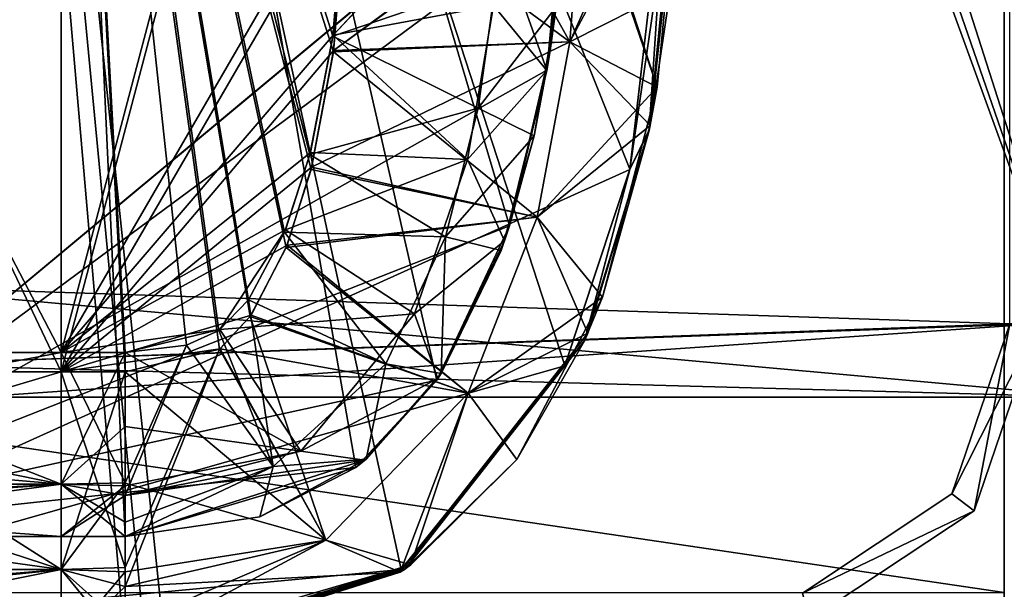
# Model space of a CAD drawing. Header units: millimetres. Extents: x -269 to 269, y -42 to 416.
# Tile 237 of 256: x 209 to 227, y 1 to 11. Entities that reach past the tile are written whole.
import ezdxf

# ---------------------------------------------------------------- set-up
doc = ezdxf.new("R2010")
doc.units = ezdxf.units.MM
doc.header["$LTSCALE"] = 65.185185
for name, color, linetype in [('10', 7, 'CONTINUOUS'), ('13', 7, 'CONTINUOUS'), ('16', 7, 'CONTINUOUS'), ('2263', 7, 'CONTINUOUS'), ('2286', 7, 'CONTINUOUS'), ('2288', 7, 'CONTINUOUS'), ('2303', 7, 'CONTINUOUS'), ('2304', 7, 'CONTINUOUS'), ('2305', 7, 'CONTINUOUS'), ('2306', 7, 'CONTINUOUS'), ('2307', 7, 'CONTINUOUS'), ('2337', 7, 'CONTINUOUS'), ('2365', 7, 'CONTINUOUS'), ('2412', 7, 'CONTINUOUS'), ('2413', 7, 'CONTINUOUS'), ('2414', 7, 'CONTINUOUS'), ('2415', 7, 'CONTINUOUS'), ('2416', 7, 'CONTINUOUS'), ('2417', 7, 'CONTINUOUS'), ('2423', 7, 'CONTINUOUS'), ('2549', 7, 'CONTINUOUS'), ('2558', 7, 'CONTINUOUS'), ('2559', 7, 'CONTINUOUS'), ('2560', 7, 'CONTINUOUS'), ('2600', 7, 'CONTINUOUS'), ('2601', 7, 'CONTINUOUS'), ('2607', 7, 'CONTINUOUS'), ('2608', 7, 'CONTINUOUS'), ('2609', 7, 'CONTINUOUS'), ('2610', 7, 'CONTINUOUS'), ('2611', 7, 'CONTINUOUS'), ('2612', 7, 'CONTINUOUS'), ('2636', 7, 'CONTINUOUS'), ('2732', 7, 'CONTINUOUS'), ('2734', 7, 'CONTINUOUS'), ('2735', 7, 'CONTINUOUS'), ('2736', 7, 'CONTINUOUS'), ('2737', 7, 'CONTINUOUS'), ('2738', 7, 'CONTINUOUS'), ('2753', 7, 'CONTINUOUS'), ('761', 7, 'CONTINUOUS'), ('784', 7, 'CONTINUOUS'), ('788', 7, 'CONTINUOUS'), ('792', 7, 'CONTINUOUS'), ('795', 7, 'CONTINUOUS'), ('796', 7, 'CONTINUOUS'), ('798', 7, 'CONTINUOUS')]:
    doc.layers.add(name, color=color, linetype=linetype)

msp = doc.modelspace()

# ---------------------------------------------------------------- linework, layer by layer
at = {"layer": '10', "color": 250, "linetype": 'Continuous', "true_color": 0x404040}
for points in [[(227, -16, -447), (227, 69, -432.591), (227, 68.71, -431.887), (227, -16, -447)], [(227, 69, -432.591), (227, -16, -447), (227, 69, -446), (227, 69, -432.591)], [(227, 69, -446), (227, -16, -447), (227, 68.707, -446.707), (227, 69, -446)], [(227, 68.009, -431.591), (227, -16, -447), (227, 68.71, -431.887), (227, 68.009, -431.591)], [(227, 68.707, -446.707), (227, -16, -447), (227, 68, -447), (227, 68.707, -446.707)], [(227, -16, -447), (227, 68.009, -431.591), (227, 0.991, -431.006), (227, -16, -447)]]:
    msp.add_3dface(points, dxfattribs=at)
at = {"layer": '13', "color": 250, "linetype": 'Continuous', "true_color": 0x404040}
for points in [[(227, -16, -447), (-227, -16, -447), (227, 68, -447), (227, -16, -447)], [(-227, -16, -447), (-227, 68, -447), (227, 68, -447), (-227, -16, -447)]]:
    msp.add_3dface(points, dxfattribs=at)
at = {"layer": '16', "color": 250, "linetype": 'Continuous', "true_color": 0x404040}
for points in [[(-227, 68.009, -431.591), (-227, 0.991, -431.006), (227, 0.991, -431.006), (-227, 68.009, -431.591)], [(227, 68.009, -431.591), (-227, 68.009, -431.591), (227, 0.991, -431.006), (227, 68.009, -431.591)]]:
    msp.add_3dface(points, dxfattribs=at)
at = {"layer": '2263', "linetype": 'Continuous'}
for points in [[(215.628, 26.042, -52.5), (210.052, 26.042, -52.5), (210.052, 4.958, -56.218), (215.628, 26.042, -52.5)], [(215.201, 13.819, -54.656), (215.628, 26.042, -52.5), (210.052, 4.958, -56.218), (215.201, 13.819, -54.656)], [(214.95, 10.725, -55.201), (215.201, 13.819, -54.656), (210.052, 4.958, -56.218), (214.95, 10.725, -55.201)], [(214.554, 8.629, -55.571), (214.95, 10.725, -55.201), (210.052, 4.958, -56.218), (214.554, 8.629, -55.571)], [(214.112, 7.229, -55.817), (214.554, 8.629, -55.571), (210.052, 4.958, -56.218), (214.112, 7.229, -55.817)], [(213.468, 5.974, -56.039), (214.112, 7.229, -55.817), (210.052, 4.958, -56.218), (213.468, 5.974, -56.039)], [(212.909, 5.371, -56.145), (213.468, 5.974, -56.039), (210.052, 4.958, -56.218), (212.909, 5.371, -56.145)], [(211.204, 4.958, -56.218), (212.909, 5.371, -56.145), (210.052, 4.958, -56.218), (211.204, 4.958, -56.218)]]:
    msp.add_3dface(points, dxfattribs=at)
at = {"layer": '2286', "linetype": 'Continuous'}
for points in [[(210.052, 4.958, -56.218), (210.052, 26.042, -52.5), (200.026, 26.042, -49.814), (210.052, 4.958, -56.218)], [(210.052, 4.958, -56.218), (200.026, 26.042, -49.814), (204.461, 4.958, -55.551), (210.052, 4.958, -56.218)]]:
    msp.add_3dface(points, dxfattribs=at)
at = {"layer": '2288', "linetype": 'Continuous'}
for points in [[(210.052, 4.958, -56.218), (204.461, 4.958, -55.551), (198.268, 1.444, -55.371), (210.052, 4.958, -56.218)], [(210.052, 4.958, -56.218), (198.268, 1.444, -55.371), (210.052, 1.404, -58.27), (210.052, 4.958, -56.218)], [(198.268, 1.444, -55.371), (197.443, 0.379, -56.976), (210.052, 1.404, -58.27), (198.268, 1.444, -55.371)], [(197.443, 0.379, -56.976), (196.483, 0, -58.843), (210.052, 1.404, -58.27), (197.443, 0.379, -56.976)], [(210.052, 1.404, -58.27), (196.483, 0, -58.843), (203.072, 0, -61.294), (210.052, 1.404, -58.27)], [(210.052, 0, -62.127), (210.052, 1.404, -58.27), (203.072, 0, -61.294), (210.052, 0, -62.127)]]:
    msp.add_3dface(points, dxfattribs=at)
at = {"layer": '2303', "linetype": 'Continuous'}
for points in [[(198.848, 2.958, -292.756), (199.184, 4.958, -293.412), (210.052, 1.404, -288.73), (198.848, 2.958, -292.756)], [(210.052, 1.404, -288.73), (199.184, 4.958, -293.412), (204.461, 4.958, -291.449), (210.052, 1.404, -288.73)], [(210.052, 4.958, -290.782), (210.052, 1.404, -288.73), (204.461, 4.958, -291.449), (210.052, 4.958, -290.782)], [(198.223, 1.362, -291.542), (198.848, 2.958, -292.756), (210.052, 1.404, -288.73), (198.223, 1.362, -291.542)], [(210.052, 0, -284.873), (198.223, 1.362, -291.542), (210.052, 1.404, -288.73), (210.052, 0, -284.873)], [(210.052, 0, -284.873), (203.072, 0, -285.706), (198.223, 1.362, -291.542), (210.052, 0, -284.873)]]:
    msp.add_3dface(points, dxfattribs=at)
at = {"layer": '2304', "linetype": 'Continuous'}
for points in [[(210.052, 1.404, -288.73), (210.052, 4.958, -290.782), (211.204, 1.444, -288.778), (210.052, 1.404, -288.73)], [(211.204, 1.444, -288.778), (210.052, 4.958, -290.782), (211.204, 4.958, -290.782), (211.204, 1.444, -288.778)], [(211.204, 1.1, -288.336), (210.052, 1.404, -288.73), (211.204, 1.444, -288.778), (211.204, 1.1, -288.336)], [(211.204, 0, -284.873), (210.052, 0, -284.873), (210.052, 1.404, -288.73), (211.204, 0, -284.873)], [(211.204, 0, -284.873), (210.052, 1.404, -288.73), (211.204, 0.379, -286.972), (211.204, 0, -284.873)], [(211.204, 0.379, -286.972), (210.052, 1.404, -288.73), (211.204, 1.1, -288.336), (211.204, 0.379, -286.972)]]:
    msp.add_3dface(points, dxfattribs=at)
at = {"layer": '2305', "linetype": 'Continuous'}
for points in [[(219.492, 13.987, -290.538), (221.198, 14.651, -286.436), (220.76, 10.069, -285.766), (219.492, 13.987, -290.538)], [(217.553, 13.822, -291.857), (219.43, 13.979, -290.599), (219.195, 10.881, -290.055), (217.553, 13.822, -291.857)], [(219.43, 13.979, -290.599), (220.76, 10.069, -285.766), (219.195, 10.881, -290.055), (219.43, 13.979, -290.599)], [(219.43, 13.979, -290.599), (219.492, 13.987, -290.538), (220.76, 10.069, -285.766), (219.43, 13.979, -290.599)], [(215.201, 13.819, -292.344), (219.195, 10.881, -290.055), (214.947, 10.699, -291.794), (215.201, 13.819, -292.344)], [(215.201, 13.819, -292.344), (217.553, 13.822, -291.857), (219.195, 10.881, -290.055), (215.201, 13.819, -292.344)], [(219.195, 10.881, -290.055), (218.609, 7.735, -289.5), (214.947, 10.699, -291.794), (219.195, 10.881, -290.055)], [(219.195, 10.881, -290.055), (220.76, 10.069, -285.766), (218.609, 7.735, -289.5), (219.195, 10.881, -290.055)], [(214.947, 10.699, -291.794), (218.609, 7.735, -289.5), (214.544, 8.591, -291.423), (214.947, 10.699, -291.794)], [(220.76, 10.069, -285.766), (219.781, 6.297, -285.297), (218.609, 7.735, -289.5), (220.76, 10.069, -285.766)], [(214.544, 8.591, -291.423), (218.609, 7.735, -289.5), (214.095, 7.186, -291.175), (214.544, 8.591, -291.423)], [(218.609, 7.735, -289.5), (217.366, 4.571, -288.942), (214.095, 7.186, -291.175), (218.609, 7.735, -289.5)], [(218.609, 7.735, -289.5), (219.781, 6.297, -285.297), (217.366, 4.571, -288.942), (218.609, 7.735, -289.5)], [(214.095, 7.186, -291.175), (217.366, 4.571, -288.942), (213.448, 5.946, -290.956), (214.095, 7.186, -291.175)], [(219.781, 6.297, -285.297), (218.243, 3.379, -285.038), (217.366, 4.571, -288.942), (219.781, 6.297, -285.297)], [(213.448, 5.946, -290.956), (214.811, 1.933, -288.477), (212.898, 5.363, -290.854), (213.448, 5.946, -290.956)], [(217.366, 4.571, -288.942), (214.811, 1.933, -288.477), (213.448, 5.946, -290.956), (217.366, 4.571, -288.942)], [(211.204, 1.1, -288.336), (211.204, 1.444, -288.778), (212.898, 5.363, -290.854), (211.204, 1.1, -288.336)], [(214.811, 1.933, -288.477), (211.204, 1.1, -288.336), (212.898, 5.363, -290.854), (214.811, 1.933, -288.477)], [(211.204, 1.444, -288.778), (211.204, 4.958, -290.782), (212.898, 5.363, -290.854), (211.204, 1.444, -288.778)], [(217.366, 4.571, -288.942), (216.338, 1.489, -284.942), (214.811, 1.933, -288.477), (217.366, 4.571, -288.942)], [(218.243, 3.379, -285.038), (216.338, 1.489, -284.942), (217.366, 4.571, -288.942), (218.243, 3.379, -285.038)], [(211.204, 0, -284.873), (211.204, 0.379, -286.972), (214.811, 1.933, -288.477), (211.204, 0, -284.873)], [(216.338, 1.489, -284.942), (211.204, 0, -284.873), (214.811, 1.933, -288.477), (216.338, 1.489, -284.942)], [(211.204, 0.379, -286.972), (211.204, 1.1, -288.336), (214.811, 1.933, -288.477), (211.204, 0.379, -286.972)]]:
    msp.add_3dface(points, dxfattribs=at)
at = {"layer": '2306', "linetype": 'Continuous'}
for points in [[(221.198, 14.651, -286.436), (221.198, 14.651, -213.929), (220.617, 9.289, -213.929), (221.198, 14.651, -286.436)], [(220.76, 10.069, -285.766), (221.198, 14.651, -286.436), (220.617, 9.289, -213.929), (220.76, 10.069, -285.766)], [(219.781, 6.297, -285.297), (220.76, 10.069, -285.766), (220.617, 9.289, -213.929), (219.781, 6.297, -285.297)], [(219.459, 5.509, -213.929), (219.781, 6.297, -285.297), (220.617, 9.289, -213.929), (219.459, 5.509, -213.929)], [(218.243, 3.379, -285.038), (219.781, 6.297, -285.297), (219.459, 5.509, -213.929), (218.243, 3.379, -285.038)], [(216.236, 1.418, -213.929), (218.243, 3.379, -285.038), (219.459, 5.509, -213.929), (216.236, 1.418, -213.929)], [(216.338, 1.489, -284.942), (218.243, 3.379, -285.038), (216.236, 1.418, -213.929), (216.338, 1.489, -284.942)], [(211.204, 0, -214.123), (211.204, 0, -284.873), (216.338, 1.489, -284.942), (211.204, 0, -214.123)], [(211.204, 0, -214.123), (216.338, 1.489, -284.942), (211.572, 0.005, -214.024), (211.204, 0, -214.123)], [(211.572, 0.005, -214.024), (216.338, 1.489, -284.942), (211.925, 0.022, -213.929), (211.572, 0.005, -214.024)], [(211.925, 0.022, -213.929), (216.338, 1.489, -284.942), (216.236, 1.418, -213.929), (211.925, 0.022, -213.929)]]:
    msp.add_3dface(points, dxfattribs=at)
at = {"layer": '2307', "linetype": 'Continuous'}
for points in [[(207.585, 39.079, -212.941), (201.248, 0, -216.79), (220.969, 14.575, -210.704), (207.585, 39.079, -212.941)], [(220.969, 14.575, -210.704), (201.248, 0, -216.79), (220.27, 8.591, -211.221), (220.969, 14.575, -210.704)], [(220.27, 8.591, -211.221), (201.248, 0, -216.79), (219.103, 5.065, -211.727), (220.27, 8.591, -211.221)], [(219.103, 5.065, -211.727), (201.248, 0, -216.79), (216.163, 1.407, -212.717), (219.103, 5.065, -211.727)], [(201.248, 0, -216.79), (211.925, 0.022, -213.929), (216.163, 1.407, -212.717), (201.248, 0, -216.79)]]:
    msp.add_3dface(points, dxfattribs=at)
at = {"layer": '2337', "linetype": 'Continuous'}
for points in [[(204.461, 4.958, -291.449), (199.184, 4.958, -293.412), (210.052, 26.042, -294.5), (204.461, 4.958, -291.449)], [(210.052, 26.042, -294.5), (199.184, 4.958, -293.412), (200.026, 26.042, -297.186), (210.052, 26.042, -294.5)], [(210.052, 4.958, -290.782), (204.461, 4.958, -291.449), (210.052, 26.042, -294.5), (210.052, 4.958, -290.782)]]:
    msp.add_3dface(points, dxfattribs=at)
at = {"layer": '2365', "linetype": 'Continuous'}
for points in [[(215.201, 13.819, -292.344), (214.947, 10.699, -291.794), (210.052, 26.042, -294.5), (215.201, 13.819, -292.344)], [(211.204, 4.958, -290.782), (210.052, 4.958, -290.782), (210.052, 26.042, -294.5), (211.204, 4.958, -290.782)], [(212.898, 5.363, -290.854), (211.204, 4.958, -290.782), (210.052, 26.042, -294.5), (212.898, 5.363, -290.854)], [(214.947, 10.699, -291.794), (214.544, 8.591, -291.423), (210.052, 26.042, -294.5), (214.947, 10.699, -291.794)], [(214.544, 8.591, -291.423), (214.095, 7.186, -291.175), (210.052, 26.042, -294.5), (214.544, 8.591, -291.423)], [(214.095, 7.186, -291.175), (213.448, 5.946, -290.956), (210.052, 26.042, -294.5), (214.095, 7.186, -291.175)], [(213.448, 5.946, -290.956), (212.898, 5.363, -290.854), (210.052, 26.042, -294.5), (213.448, 5.946, -290.956)]]:
    msp.add_3dface(points, dxfattribs=at)
at = {"layer": '2412', "linetype": 'Continuous'}
for points in [[(198.997, 0, -130.961), (207.579, 80, -142.58), (214.167, 80, -138.074), (198.997, 0, -130.961)], [(198.997, 0, -130.961), (214.167, 80, -138.074), (207.733, 39.995, -134.149), (198.997, 0, -130.961)]]:
    msp.add_3dface(points, dxfattribs=at)
at = {"layer": '2413', "linetype": 'Continuous'}
for points in [[(211.204, 0, -132.877), (201.248, 0, -130.21), (207.733, 39.995, -134.149), (211.204, 0, -132.877)], [(211.204, 0, -132.877), (207.733, 39.995, -134.149), (211.572, 0.005, -132.976), (211.204, 0, -132.877)], [(211.572, 0.005, -132.976), (207.733, 39.995, -134.149), (211.925, 0.022, -133.071), (211.572, 0.005, -132.976)], [(211.925, 0.022, -133.071), (207.733, 39.995, -134.149), (216.162, 1.406, -134.283), (211.925, 0.022, -133.071)], [(216.162, 1.406, -134.283), (207.733, 39.995, -134.149), (219.104, 5.066, -135.273), (216.162, 1.406, -134.283)], [(219.104, 5.066, -135.273), (207.733, 39.995, -134.149), (220.271, 8.592, -135.779), (219.104, 5.066, -135.273)], [(220.271, 8.592, -135.779), (207.733, 39.995, -134.149), (220.969, 14.575, -136.296), (220.271, 8.592, -135.779)]]:
    msp.add_3dface(points, dxfattribs=at)
at = {"layer": '2414', "linetype": 'Continuous'}
for points in [[(221.198, 14.651, -133.071), (220.635, 9.381, -61.326), (220.619, 9.298, -133.071), (221.198, 14.651, -133.071)], [(220.635, 9.381, -61.326), (221.198, 14.651, -133.071), (220.998, 11.796, -60.99), (220.635, 9.381, -61.326)], [(220.635, 9.381, -61.326), (219.52, 5.647, -61.771), (220.619, 9.298, -133.071), (220.635, 9.381, -61.326)], [(220.619, 9.298, -133.071), (219.52, 5.647, -61.771), (219.466, 5.522, -133.071), (220.619, 9.298, -133.071)], [(219.52, 5.647, -61.771), (216.143, 1.356, -62.063), (219.466, 5.522, -133.071), (219.52, 5.647, -61.771)], [(219.466, 5.522, -133.071), (216.143, 1.356, -62.063), (216.239, 1.42, -133.071), (219.466, 5.522, -133.071)], [(216.143, 1.356, -62.063), (211.925, 0.022, -133.071), (216.239, 1.42, -133.071), (216.143, 1.356, -62.063)], [(211.204, 0, -62.127), (211.925, 0.022, -133.071), (216.143, 1.356, -62.063), (211.204, 0, -62.127)]]:
    msp.add_3dface(points, dxfattribs=at)
at = {"layer": '2415', "linetype": 'Continuous'}
for points in [[(221.198, 14.651, -60.564), (220.703, 14.26, -58.247), (219.195, 10.881, -56.945), (221.198, 14.651, -60.564)], [(220.998, 11.796, -60.99), (221.198, 14.651, -60.564), (219.195, 10.881, -56.945), (220.998, 11.796, -60.99)], [(220.703, 14.26, -58.247), (219.427, 13.978, -56.397), (219.195, 10.881, -56.945), (220.703, 14.26, -58.247)], [(214.95, 10.725, -55.201), (219.427, 13.978, -56.397), (219.364, 13.97, -56.336), (214.95, 10.725, -55.201)], [(219.427, 13.978, -56.397), (214.95, 10.725, -55.201), (219.195, 10.881, -56.945), (219.427, 13.978, -56.397)], [(215.201, 13.819, -54.656), (214.95, 10.725, -55.201), (219.364, 13.97, -56.336), (215.201, 13.819, -54.656)], [(220.635, 9.381, -61.326), (220.998, 11.796, -60.99), (219.195, 10.881, -56.945), (220.635, 9.381, -61.326)], [(214.95, 10.725, -55.201), (214.554, 8.629, -55.571), (219.195, 10.881, -56.945), (214.95, 10.725, -55.201)], [(214.554, 8.629, -55.571), (218.609, 7.735, -57.5), (219.195, 10.881, -56.945), (214.554, 8.629, -55.571)], [(218.609, 7.735, -57.5), (220.635, 9.381, -61.326), (219.195, 10.881, -56.945), (218.609, 7.735, -57.5)], [(219.52, 5.647, -61.771), (220.635, 9.381, -61.326), (218.609, 7.735, -57.5), (219.52, 5.647, -61.771)], [(214.554, 8.629, -55.571), (214.112, 7.229, -55.817), (218.609, 7.735, -57.5), (214.554, 8.629, -55.571)], [(214.112, 7.229, -55.817), (217.366, 4.571, -58.058), (218.609, 7.735, -57.5), (214.112, 7.229, -55.817)], [(217.366, 4.571, -58.058), (219.52, 5.647, -61.771), (218.609, 7.735, -57.5), (217.366, 4.571, -58.058)], [(214.112, 7.229, -55.817), (213.468, 5.974, -56.039), (217.366, 4.571, -58.058), (214.112, 7.229, -55.817)], [(213.468, 5.974, -56.039), (212.909, 5.371, -56.145), (217.366, 4.571, -58.058), (213.468, 5.974, -56.039)], [(216.143, 1.356, -62.063), (219.52, 5.647, -61.771), (217.366, 4.571, -58.058), (216.143, 1.356, -62.063)], [(212.909, 5.371, -56.145), (211.204, 4.958, -56.218), (214.811, 1.933, -58.523), (212.909, 5.371, -56.145)], [(212.909, 5.371, -56.145), (214.811, 1.933, -58.523), (217.366, 4.571, -58.058), (212.909, 5.371, -56.145)], [(214.811, 1.933, -58.523), (211.204, 4.958, -56.218), (211.204, 2.958, -56.955), (214.811, 1.933, -58.523)], [(214.811, 1.933, -58.523), (216.143, 1.356, -62.063), (217.366, 4.571, -58.058), (214.811, 1.933, -58.523)], [(211.204, 1.362, -58.32), (214.811, 1.933, -58.523), (211.204, 2.958, -56.955), (211.204, 1.362, -58.32)], [(211.204, 1.101, -58.663), (216.143, 1.356, -62.063), (214.811, 1.933, -58.523), (211.204, 1.101, -58.663)], [(211.204, 1.101, -58.663), (214.811, 1.933, -58.523), (211.204, 1.362, -58.32), (211.204, 1.101, -58.663)], [(211.204, 0, -62.127), (216.143, 1.356, -62.063), (211.204, 1.101, -58.663), (211.204, 0, -62.127)]]:
    msp.add_3dface(points, dxfattribs=at)
at = {"layer": '2416', "linetype": 'Continuous'}
for points in [[(211.204, 4.958, -56.218), (210.052, 4.958, -56.218), (210.052, 1.404, -58.27), (211.204, 4.958, -56.218)], [(211.204, 4.958, -56.218), (210.052, 1.404, -58.27), (211.204, 2.958, -56.955), (211.204, 4.958, -56.218)], [(210.052, 1.404, -58.27), (211.204, 1.362, -58.32), (211.204, 2.958, -56.955), (210.052, 1.404, -58.27)], [(210.052, 1.404, -58.27), (210.052, 0, -62.127), (211.204, 1.362, -58.32), (210.052, 1.404, -58.27)], [(210.052, 0, -62.127), (211.204, 1.101, -58.663), (211.204, 1.362, -58.32), (210.052, 0, -62.127)], [(210.052, 0, -62.127), (211.204, 0, -62.127), (211.204, 1.101, -58.663), (210.052, 0, -62.127)]]:
    msp.add_3dface(points, dxfattribs=at)
at = {"layer": '2417', "linetype": 'Continuous'}
for points in [[(220.271, 8.592, -135.779), (220.969, 14.575, -136.296), (220.619, 9.298, -133.071), (220.271, 8.592, -135.779)], [(221.198, 14.651, -133.071), (220.619, 9.298, -133.071), (221.146, 14.594, -134.582), (221.198, 14.651, -133.071)], [(220.619, 9.298, -133.071), (220.969, 14.575, -136.296), (221.146, 14.594, -134.582), (220.619, 9.298, -133.071)], [(220.271, 8.592, -135.779), (220.619, 9.298, -133.071), (219.466, 5.522, -133.071), (220.271, 8.592, -135.779)], [(219.104, 5.066, -135.273), (220.271, 8.592, -135.779), (219.466, 5.522, -133.071), (219.104, 5.066, -135.273)], [(219.104, 5.066, -135.273), (219.466, 5.522, -133.071), (216.239, 1.42, -133.071), (219.104, 5.066, -135.273)], [(216.162, 1.406, -134.283), (219.104, 5.066, -135.273), (216.239, 1.42, -133.071), (216.162, 1.406, -134.283)], [(211.925, 0.022, -133.071), (216.162, 1.406, -134.283), (216.239, 1.42, -133.071), (211.925, 0.022, -133.071)]]:
    msp.add_3dface(points, dxfattribs=at)
at = {"layer": '2423', "linetype": 'Continuous'}
for points in [[(220.27, 8.591, -211.221), (220.617, 9.289, -213.929), (221.146, 14.594, -212.418), (220.27, 8.591, -211.221)], [(220.969, 14.575, -210.704), (220.27, 8.591, -211.221), (221.146, 14.594, -212.418), (220.969, 14.575, -210.704)], [(220.617, 9.289, -213.929), (221.198, 14.651, -213.929), (221.146, 14.594, -212.418), (220.617, 9.289, -213.929)], [(219.459, 5.509, -213.929), (220.617, 9.289, -213.929), (220.27, 8.591, -211.221), (219.459, 5.509, -213.929)], [(219.459, 5.509, -213.929), (220.27, 8.591, -211.221), (219.103, 5.065, -211.727), (219.459, 5.509, -213.929)], [(216.236, 1.418, -213.929), (219.459, 5.509, -213.929), (219.103, 5.065, -211.727), (216.236, 1.418, -213.929)], [(216.236, 1.418, -213.929), (219.103, 5.065, -211.727), (216.163, 1.407, -212.717), (216.236, 1.418, -213.929)], [(211.925, 0.022, -213.929), (216.236, 1.418, -213.929), (216.163, 1.407, -212.717), (211.925, 0.022, -213.929)]]:
    msp.add_3dface(points, dxfattribs=at)
at = {"layer": '2549', "linetype": 'Continuous'}
for points in [[(199.056, 26.389, -51.493), (210.052, 26.389, -54.439), (198.278, 5.305, -55.302), (199.056, 26.389, -51.493)], [(198.278, 5.305, -55.302), (210.052, 26.389, -54.439), (203.995, 5.305, -57.433), (198.278, 5.305, -55.302)], [(203.995, 5.305, -57.433), (210.052, 26.389, -54.439), (210.052, 5.305, -58.157), (203.995, 5.305, -57.433)]]:
    msp.add_3dface(points, dxfattribs=at)
at = {"layer": '2558', "linetype": 'Continuous'}
for points in [[(198.053, 3.971, -55.739), (198.278, 5.305, -55.302), (210.052, 2.936, -59.525), (198.053, 3.971, -55.739)], [(198.278, 5.305, -55.302), (203.995, 5.305, -57.433), (210.052, 2.936, -59.525), (198.278, 5.305, -55.302)], [(203.995, 5.305, -57.433), (210.052, 5.305, -58.157), (210.052, 2.936, -59.525), (203.995, 5.305, -57.433)], [(197.636, 2.908, -56.548), (198.053, 3.971, -55.739), (210.052, 2.936, -59.525), (197.636, 2.908, -56.548)], [(210.052, 2, -62.096), (197.636, 2.908, -56.548), (210.052, 2.936, -59.525), (210.052, 2, -62.096)], [(197.636, 2.908, -56.548), (210.052, 2, -62.096), (203.066, 2, -61.261), (197.636, 2.908, -56.548)]]:
    msp.add_3dface(points, dxfattribs=at)
at = {"layer": '2559', "linetype": 'Continuous'}
for points in [[(195.604, 2, -121.432), (196.894, 2, -114.945), (211.204, 2, -130.914), (195.604, 2, -121.432)], [(203.925, 2, -128.963), (195.604, 2, -121.432), (211.204, 2, -130.914), (203.925, 2, -128.963)], [(196.894, 2, -62.555), (196.789, 2, -60.668), (210.052, 2, -62.096), (196.894, 2, -62.555)], [(210.052, 2, -62.096), (196.789, 2, -60.668), (203.066, 2, -61.261), (210.052, 2, -62.096)], [(196.894, 2, -62.555), (210.052, 2, -62.096), (211.204, 2, -130.914), (196.894, 2, -62.555)], [(196.894, 2, -114.945), (196.894, 2, -62.555), (211.204, 2, -130.914), (196.894, 2, -114.945)], [(211.204, 2, -130.914), (210.052, 2, -62.096), (211.204, 2, -62.096), (211.204, 2, -130.914)]]:
    msp.add_3dface(points, dxfattribs=at)
at = {"layer": '2560', "linetype": 'Continuous'}
for points in [[(196.894, 2, -232.055), (195.605, 2, -225.571), (211.204, 2, -284.904), (196.894, 2, -232.055)], [(211.204, 2, -284.904), (195.605, 2, -225.571), (201.916, 2, -218.316), (211.204, 2, -284.904)], [(196.894, 2, -284.445), (196.894, 2, -232.055), (211.204, 2, -284.904), (196.894, 2, -284.445)], [(203.066, 2, -285.739), (196.894, 2, -284.445), (210.052, 2, -284.904), (203.066, 2, -285.739)], [(210.052, 2, -284.904), (196.894, 2, -284.445), (211.204, 2, -284.904), (210.052, 2, -284.904)], [(203.925, 2, -218.037), (211.204, 2, -284.904), (201.916, 2, -218.316), (203.925, 2, -218.037)], [(211.204, 2, -216.086), (211.204, 2, -284.904), (203.925, 2, -218.037), (211.204, 2, -216.086)]]:
    msp.add_3dface(points, dxfattribs=at)
at = {"layer": '2600', "linetype": 'Continuous'}
for points in [[(210.052, 26.389, -292.561), (199.056, 26.389, -295.507), (210.052, 5.305, -288.843), (210.052, 26.389, -292.561)], [(210.052, 5.305, -288.843), (199.056, 26.389, -295.507), (203.995, 5.305, -289.567), (210.052, 5.305, -288.843)]]:
    msp.add_3dface(points, dxfattribs=at)
at = {"layer": '2601', "linetype": 'Continuous'}
for points in [[(215.628, 26.389, -292.561), (210.052, 26.389, -292.561), (210.052, 5.305, -288.843), (215.628, 26.389, -292.561)], [(215.628, 26.389, -292.561), (210.052, 5.305, -288.843), (215.201, 14.166, -290.406), (215.628, 26.389, -292.561)], [(215.201, 14.166, -290.406), (210.052, 5.305, -288.843), (214.94, 11.004, -289.848), (215.201, 14.166, -290.406)], [(214.94, 11.004, -289.848), (210.052, 5.305, -288.843), (214.533, 8.894, -289.476), (214.94, 11.004, -289.848)], [(214.533, 8.894, -289.476), (210.052, 5.305, -288.843), (214.083, 7.503, -289.231), (214.533, 8.894, -289.476)], [(214.083, 7.503, -289.231), (210.052, 5.305, -288.843), (212.905, 5.713, -288.915), (214.083, 7.503, -289.231)], [(212.905, 5.713, -288.915), (210.052, 5.305, -288.843), (211.204, 5.305, -288.843), (212.905, 5.713, -288.915)]]:
    msp.add_3dface(points, dxfattribs=at)
at = {"layer": '2607', "linetype": 'Continuous'}
for points in [[(214.024, 82, -210.259), (201.916, 2, -218.316), (199.916, 2, -218.097), (214.024, 82, -210.259)], [(214.024, 82, -210.259), (199.916, 2, -218.097), (205.749, 49.827, -212.451), (214.024, 82, -210.259)], [(214.024, 82, -210.259), (217.274, 82, -210.056), (201.916, 2, -218.316), (214.024, 82, -210.259)], [(201.916, 2, -218.316), (217.274, 82, -210.056), (209.636, 36.096, -214.63), (201.916, 2, -218.316)], [(203.925, 2, -218.037), (201.916, 2, -218.316), (209.636, 36.096, -214.63), (203.925, 2, -218.037)]]:
    msp.add_3dface(points, dxfattribs=at)
at = {"layer": '2608', "linetype": 'Continuous'}
for points in [[(211.204, 2, -216.086), (203.925, 2, -218.037), (209.636, 36.096, -214.63), (211.204, 2, -216.086)], [(211.204, 2, -216.086), (209.636, 36.096, -214.63), (215.347, 3.24, -214.908), (211.204, 2, -216.086)], [(215.347, 3.24, -214.908), (209.636, 36.096, -214.63), (216.802, 4.807, -214.432), (215.347, 3.24, -214.908)], [(216.802, 4.807, -214.432), (209.636, 36.096, -214.63), (218.11, 7.575, -213.929), (216.802, 4.807, -214.432)], [(218.11, 7.575, -213.929), (209.636, 36.096, -214.63), (218.779, 10.373, -213.596), (218.11, 7.575, -213.929)], [(218.779, 10.373, -213.596), (209.636, 36.096, -214.63), (219.187, 14.684, -213.249), (218.779, 10.373, -213.596)]]:
    msp.add_3dface(points, dxfattribs=at)
at = {"layer": '2609', "linetype": 'Continuous'}
for points in [[(219.199, 14.721, -213.929), (219.027, 12.175, -286.066), (218.839, 10.721, -213.93), (219.199, 14.721, -213.929)], [(219.027, 12.175, -286.066), (218.782, 10.366, -285.792), (218.839, 10.721, -213.93), (219.027, 12.175, -286.066)], [(218.782, 10.366, -285.792), (218.11, 7.575, -213.929), (218.839, 10.721, -213.93), (218.782, 10.366, -285.792)], [(218.02, 7.307, -285.367), (218.11, 7.575, -213.929), (218.782, 10.366, -285.792), (218.02, 7.307, -285.367)], [(216.802, 4.807, -214.432), (218.11, 7.575, -213.929), (216.822, 4.836, -285.093), (216.802, 4.807, -214.432)], [(216.822, 4.836, -285.093), (218.11, 7.575, -213.929), (218.02, 7.307, -285.367), (216.822, 4.836, -285.093)], [(215.347, 3.24, -214.908), (216.802, 4.807, -214.432), (215.506, 3.366, -284.985), (215.347, 3.24, -214.908)], [(215.506, 3.366, -284.985), (216.802, 4.807, -214.432), (216.822, 4.836, -285.093), (215.506, 3.366, -284.985)], [(211.204, 2, -284.904), (215.347, 3.24, -214.908), (215.506, 3.366, -284.985), (211.204, 2, -284.904)], [(211.204, 2, -284.904), (211.204, 2, -216.086), (215.347, 3.24, -214.908), (211.204, 2, -284.904)]]:
    msp.add_3dface(points, dxfattribs=at)
at = {"layer": '2610', "linetype": 'Continuous'}
for points in [[(214.94, 11.004, -289.848), (218.018, 14.272, -289.245), (217.976, 14.266, -289.285), (214.94, 11.004, -289.848)], [(218.018, 14.272, -289.245), (214.94, 11.004, -289.848), (217.822, 11.531, -288.76), (218.018, 14.272, -289.245)], [(215.201, 14.166, -290.406), (214.94, 11.004, -289.848), (217.976, 14.266, -289.285), (215.201, 14.166, -290.406)], [(218.782, 10.366, -285.792), (219.027, 12.175, -286.066), (217.822, 11.531, -288.76), (218.782, 10.366, -285.792)], [(214.94, 11.004, -289.848), (217.354, 8.767, -288.273), (217.822, 11.531, -288.76), (214.94, 11.004, -289.848)], [(217.354, 8.767, -288.273), (218.782, 10.366, -285.792), (217.822, 11.531, -288.76), (217.354, 8.767, -288.273)], [(214.94, 11.004, -289.848), (214.533, 8.894, -289.476), (217.354, 8.767, -288.273), (214.94, 11.004, -289.848)], [(218.02, 7.307, -285.367), (218.782, 10.366, -285.792), (217.354, 8.767, -288.273), (218.02, 7.307, -285.367)], [(214.533, 8.894, -289.476), (214.083, 7.503, -289.231), (217.354, 8.767, -288.273), (214.533, 8.894, -289.476)], [(214.083, 7.503, -289.231), (216.401, 5.999, -287.785), (217.354, 8.767, -288.273), (214.083, 7.503, -289.231)], [(216.401, 5.999, -287.785), (218.02, 7.307, -285.367), (217.354, 8.767, -288.273), (216.401, 5.999, -287.785)], [(214.083, 7.503, -289.231), (212.905, 5.713, -288.915), (216.401, 5.999, -287.785), (214.083, 7.503, -289.231)], [(216.822, 4.836, -285.093), (218.02, 7.307, -285.367), (216.401, 5.999, -287.785), (216.822, 4.836, -285.093)], [(212.905, 5.713, -288.915), (214.361, 3.531, -287.35), (216.401, 5.999, -287.785), (212.905, 5.713, -288.915)], [(214.361, 3.531, -287.35), (216.822, 4.836, -285.093), (216.401, 5.999, -287.785), (214.361, 3.531, -287.35)], [(212.905, 5.713, -288.915), (211.204, 5.305, -288.843), (214.361, 3.531, -287.35), (212.905, 5.713, -288.915)], [(214.361, 3.531, -287.35), (211.204, 5.305, -288.843), (211.204, 3.971, -288.351), (214.361, 3.531, -287.35)], [(215.506, 3.366, -284.985), (216.822, 4.836, -285.093), (214.361, 3.531, -287.35), (215.506, 3.366, -284.985)], [(211.204, 2.908, -287.442), (214.361, 3.531, -287.35), (211.204, 3.971, -288.351), (211.204, 2.908, -287.442)], [(211.204, 2.734, -287.213), (215.506, 3.366, -284.985), (214.361, 3.531, -287.35), (211.204, 2.734, -287.213)], [(211.204, 2.734, -287.213), (214.361, 3.531, -287.35), (211.204, 2.908, -287.442), (211.204, 2.734, -287.213)], [(211.204, 2, -284.904), (215.506, 3.366, -284.985), (211.204, 2.734, -287.213), (211.204, 2, -284.904)]]:
    msp.add_3dface(points, dxfattribs=at)
at = {"layer": '2611', "linetype": 'Continuous'}
for points in [[(211.204, 5.305, -288.843), (210.052, 5.305, -288.843), (210.052, 2.936, -287.475), (211.204, 5.305, -288.843)], [(211.204, 3.971, -288.351), (211.204, 5.305, -288.843), (210.052, 2.936, -287.475), (211.204, 3.971, -288.351)], [(211.204, 2.908, -287.442), (211.204, 3.971, -288.351), (210.052, 2.936, -287.475), (211.204, 2.908, -287.442)], [(210.052, 2, -284.904), (211.204, 2.908, -287.442), (210.052, 2.936, -287.475), (210.052, 2, -284.904)], [(210.052, 2, -284.904), (211.204, 2.734, -287.213), (211.204, 2.908, -287.442), (210.052, 2, -284.904)], [(210.052, 2, -284.904), (211.204, 2, -284.904), (211.204, 2.734, -287.213), (210.052, 2, -284.904)]]:
    msp.add_3dface(points, dxfattribs=at)
at = {"layer": '2612', "linetype": 'Continuous'}
for points in [[(210.052, 5.305, -288.843), (203.995, 5.305, -289.567), (197.666, 2.963, -290.51), (210.052, 5.305, -288.843)], [(210.052, 2.936, -287.475), (210.052, 5.305, -288.843), (197.666, 2.963, -290.51), (210.052, 2.936, -287.475)], [(196.474, 2, -288.196), (203.066, 2, -285.739), (210.052, 2.936, -287.475), (196.474, 2, -288.196)], [(196.474, 2, -288.196), (210.052, 2.936, -287.475), (197.115, 2.253, -289.44), (196.474, 2, -288.196)], [(197.115, 2.253, -289.44), (210.052, 2.936, -287.475), (197.666, 2.963, -290.51), (197.115, 2.253, -289.44)], [(203.066, 2, -285.739), (210.052, 2, -284.904), (210.052, 2.936, -287.475), (203.066, 2, -285.739)]]:
    msp.add_3dface(points, dxfattribs=at)
at = {"layer": '2636', "linetype": 'Continuous'}
for points in [[(219.195, 14.7, -213.59), (219.199, 14.721, -213.929), (218.839, 10.721, -213.93), (219.195, 14.7, -213.59)], [(219.187, 14.684, -213.249), (219.195, 14.7, -213.59), (218.839, 10.721, -213.93), (219.187, 14.684, -213.249)], [(218.779, 10.373, -213.596), (219.187, 14.684, -213.249), (218.839, 10.721, -213.93), (218.779, 10.373, -213.596)], [(218.11, 7.575, -213.929), (218.779, 10.373, -213.596), (218.839, 10.721, -213.93), (218.11, 7.575, -213.929)]]:
    msp.add_3dface(points, dxfattribs=at)
at = {"layer": '2732', "linetype": 'Continuous'}
for points in [[(210.052, 5.305, -58.157), (210.052, 26.389, -54.439), (211.204, 5.305, -58.157), (210.052, 5.305, -58.157)], [(210.052, 26.389, -54.439), (215.201, 14.166, -56.594), (214.938, 10.986, -57.155), (210.052, 26.389, -54.439)], [(211.204, 5.305, -58.157), (210.052, 26.389, -54.439), (212.304, 5.433, -58.134), (211.204, 5.305, -58.157)], [(212.304, 5.433, -58.134), (210.052, 26.389, -54.439), (212.885, 5.699, -58.087), (212.304, 5.433, -58.134)], [(212.885, 5.699, -58.087), (210.052, 26.389, -54.439), (213.417, 6.251, -57.99), (212.885, 5.699, -58.087)], [(213.417, 6.251, -57.99), (210.052, 26.389, -54.439), (214.066, 7.462, -57.776), (213.417, 6.251, -57.99)], [(214.066, 7.462, -57.776), (210.052, 26.389, -54.439), (214.524, 8.861, -57.53), (214.066, 7.462, -57.776)], [(214.524, 8.861, -57.53), (210.052, 26.389, -54.439), (214.938, 10.986, -57.155), (214.524, 8.861, -57.53)]]:
    msp.add_3dface(points, dxfattribs=at)
at = {"layer": '2734', "linetype": 'Continuous'}
for points in [[(210.052, 2.936, -59.525), (210.052, 5.305, -58.157), (211.204, 2.963, -59.493), (210.052, 2.936, -59.525)], [(210.052, 5.305, -58.157), (211.204, 5.305, -58.157), (211.204, 2.963, -59.493), (210.052, 5.305, -58.157)], [(211.204, 2.733, -59.788), (210.052, 2.936, -59.525), (211.204, 2.963, -59.493), (211.204, 2.733, -59.788)], [(210.052, 2, -62.096), (210.052, 2.936, -59.525), (211.204, 2, -62.096), (210.052, 2, -62.096)], [(211.204, 2, -62.096), (210.052, 2.936, -59.525), (211.204, 2.253, -60.696), (211.204, 2, -62.096)], [(211.204, 2.253, -60.696), (210.052, 2.936, -59.525), (211.204, 2.733, -59.788), (211.204, 2.253, -60.696)]]:
    msp.add_3dface(points, dxfattribs=at)
at = {"layer": '2735', "linetype": 'Continuous'}
for points in [[(214.938, 10.986, -57.155), (215.201, 14.166, -56.594), (217.871, 11.989, -58.159), (214.938, 10.986, -57.155)], [(214.938, 10.986, -57.155), (217.871, 11.989, -58.159), (217.549, 9.69, -58.564), (214.938, 10.986, -57.155)], [(217.871, 11.989, -58.159), (218.95, 11.509, -61.036), (217.549, 9.69, -58.564), (217.871, 11.989, -58.159)], [(218.95, 11.509, -61.036), (218.552, 9.195, -61.378), (217.549, 9.69, -58.564), (218.95, 11.509, -61.036)], [(214.524, 8.861, -57.53), (214.938, 10.986, -57.155), (217.549, 9.69, -58.564), (214.524, 8.861, -57.53)], [(214.524, 8.861, -57.53), (217.549, 9.69, -58.564), (216.961, 7.379, -58.972), (214.524, 8.861, -57.53)], [(217.549, 9.69, -58.564), (218.552, 9.195, -61.378), (216.961, 7.379, -58.972), (217.549, 9.69, -58.564)], [(218.552, 9.195, -61.378), (217.958, 7.133, -61.655), (216.961, 7.379, -58.972), (218.552, 9.195, -61.378)], [(214.066, 7.462, -57.776), (214.524, 8.861, -57.53), (216.961, 7.379, -58.972), (214.066, 7.462, -57.776)], [(213.417, 6.251, -57.99), (214.066, 7.462, -57.776), (215.89, 5.097, -59.374), (213.417, 6.251, -57.99)], [(214.066, 7.462, -57.776), (216.961, 7.379, -58.972), (215.89, 5.097, -59.374), (214.066, 7.462, -57.776)], [(216.961, 7.379, -58.972), (216.882, 4.926, -61.899), (215.89, 5.097, -59.374), (216.961, 7.379, -58.972)], [(217.958, 7.133, -61.655), (216.882, 4.926, -61.899), (216.961, 7.379, -58.972), (217.958, 7.133, -61.655)], [(212.885, 5.699, -58.087), (213.417, 6.251, -57.99), (213.864, 3.257, -59.699), (212.885, 5.699, -58.087)], [(213.417, 6.251, -57.99), (215.89, 5.097, -59.374), (213.864, 3.257, -59.699), (213.417, 6.251, -57.99)], [(212.304, 5.433, -58.134), (212.885, 5.699, -58.087), (213.864, 3.257, -59.699), (212.304, 5.433, -58.134)], [(211.204, 5.305, -58.157), (212.304, 5.433, -58.134), (211.204, 2.963, -59.493), (211.204, 5.305, -58.157)], [(212.304, 5.433, -58.134), (211.204, 2.733, -59.788), (211.204, 2.963, -59.493), (212.304, 5.433, -58.134)], [(211.204, 2.733, -59.788), (212.304, 5.433, -58.134), (213.864, 3.257, -59.699), (211.204, 2.733, -59.788)], [(215.89, 5.097, -59.374), (215.532, 3.387, -62.014), (213.864, 3.257, -59.699), (215.89, 5.097, -59.374)], [(216.882, 4.926, -61.899), (215.532, 3.387, -62.014), (215.89, 5.097, -59.374), (216.882, 4.926, -61.899)], [(215.532, 3.387, -62.014), (213.624, 2.349, -62.069), (213.864, 3.257, -59.699), (215.532, 3.387, -62.014)], [(211.204, 2, -62.096), (211.204, 2.253, -60.696), (213.864, 3.257, -59.699), (211.204, 2, -62.096)], [(213.624, 2.349, -62.069), (211.204, 2, -62.096), (213.864, 3.257, -59.699), (213.624, 2.349, -62.069)], [(211.204, 2.253, -60.696), (211.204, 2.733, -59.788), (213.864, 3.257, -59.699), (211.204, 2.253, -60.696)]]:
    msp.add_3dface(points, dxfattribs=at)
at = {"layer": '2736', "linetype": 'Continuous'}
for points in [[(218.95, 11.509, -61.036), (219.199, 14.721, -60.534), (218.839, 10.721, -133.07), (218.95, 11.509, -61.036)], [(218.839, 10.721, -133.07), (219.199, 14.721, -60.534), (219.199, 14.721, -133.071), (218.839, 10.721, -133.07)], [(218.552, 9.195, -61.378), (218.95, 11.509, -61.036), (218.839, 10.721, -133.07), (218.552, 9.195, -61.378)], [(218.11, 7.575, -133.071), (218.552, 9.195, -61.378), (218.839, 10.721, -133.07), (218.11, 7.575, -133.071)], [(217.958, 7.133, -61.655), (218.552, 9.195, -61.378), (218.11, 7.575, -133.071), (217.958, 7.133, -61.655)], [(216.802, 4.806, -132.568), (217.958, 7.133, -61.655), (218.11, 7.575, -133.071), (216.802, 4.806, -132.568)], [(216.882, 4.926, -61.899), (217.958, 7.133, -61.655), (216.802, 4.806, -132.568), (216.882, 4.926, -61.899)], [(215.347, 3.24, -132.092), (215.532, 3.387, -62.014), (216.802, 4.806, -132.568), (215.347, 3.24, -132.092)], [(215.532, 3.387, -62.014), (216.882, 4.926, -61.899), (216.802, 4.806, -132.568), (215.532, 3.387, -62.014)], [(213.624, 2.349, -62.069), (215.532, 3.387, -62.014), (215.347, 3.24, -132.092), (213.624, 2.349, -62.069)], [(211.204, 2, -130.914), (213.624, 2.349, -62.069), (215.347, 3.24, -132.092), (211.204, 2, -130.914)], [(211.204, 2, -130.914), (211.204, 2, -62.096), (213.624, 2.349, -62.069), (211.204, 2, -130.914)]]:
    msp.add_3dface(points, dxfattribs=at)
at = {"layer": '2737', "linetype": 'Continuous'}
for points in [[(209.641, 36.126, -132.373), (203.925, 2, -128.963), (219.187, 14.695, -133.752), (209.641, 36.126, -132.373)], [(219.187, 14.695, -133.752), (203.925, 2, -128.963), (219.187, 14.684, -133.751), (219.187, 14.695, -133.752)], [(219.187, 14.684, -133.751), (203.925, 2, -128.963), (218.779, 10.371, -133.404), (219.187, 14.684, -133.751)], [(203.925, 2, -128.963), (218.11, 7.575, -133.071), (218.779, 10.371, -133.404), (203.925, 2, -128.963)], [(203.925, 2, -128.963), (216.802, 4.806, -132.568), (218.11, 7.575, -133.071), (203.925, 2, -128.963)], [(203.925, 2, -128.963), (215.347, 3.24, -132.092), (216.802, 4.806, -132.568), (203.925, 2, -128.963)], [(203.925, 2, -128.963), (211.204, 2, -130.914), (215.347, 3.24, -132.092), (203.925, 2, -128.963)]]:
    msp.add_3dface(points, dxfattribs=at)
at = {"layer": '2738', "linetype": 'Continuous'}
for points in [[(214.022, 82, -136.741), (210.986, 82, -137.814), (199.922, 2, -128.902), (214.022, 82, -136.741)], [(199.922, 2, -128.902), (210.986, 82, -137.814), (205.724, 49.675, -134.534), (199.922, 2, -128.902)], [(214.022, 82, -136.741), (199.922, 2, -128.902), (201.916, 2, -128.684), (214.022, 82, -136.741)], [(214.022, 82, -136.741), (201.916, 2, -128.684), (203.925, 2, -128.963), (214.022, 82, -136.741)], [(214.022, 82, -136.741), (203.925, 2, -128.963), (209.641, 36.126, -132.373), (214.022, 82, -136.741)]]:
    msp.add_3dface(points, dxfattribs=at)
at = {"layer": '2753', "linetype": 'Continuous'}
for points in [[(218.839, 10.721, -133.07), (219.199, 14.721, -133.071), (219.195, 14.7, -133.41), (218.839, 10.721, -133.07)], [(219.187, 14.684, -133.751), (218.839, 10.721, -133.07), (219.195, 14.7, -133.41), (219.187, 14.684, -133.751)], [(218.839, 10.721, -133.07), (219.187, 14.684, -133.751), (218.779, 10.371, -133.404), (218.839, 10.721, -133.07)], [(218.11, 7.575, -133.071), (218.839, 10.721, -133.07), (218.779, 10.371, -133.404), (218.11, 7.575, -133.071)]]:
    msp.add_3dface(points, dxfattribs=at)
at = {"layer": '761', "color": 250, "linetype": 'Continuous', "true_color": 0x404040}
for points in [[(226.456, 2.461), (227.6, 5.819), (226.06, 2.766), (226.456, 2.461)], [(226.06, 2.766), (227.6, 5.819), (227.1, 5.819), (226.06, 2.766)], [(223.373, 0.983), (226.456, 2.461), (226.06, 2.766), (223.373, 0.983)], [(223.5, 0.5), (226.456, 2.461), (223.373, 0.983), (223.5, 0.5)]]:
    msp.add_3dface(points, dxfattribs=at)
at = {"layer": '784', "color": 250, "linetype": 'Continuous', "true_color": 0x404040}
for points in [[(227.1, 5.819, -447), (227.1, 67.2, -447), (206.5, 6.5, -447), (227.1, 5.819, -447)], [(227.1, 67.2, -447), (206.5, 65.2, -447), (206.5, 6.5, -447), (227.1, 67.2, -447)], [(207.086, 5.086, -447), (227.1, 5.819, -447), (206.5, 6.5, -447), (207.086, 5.086, -447)], [(227.6, 5.819, -447), (227.1, 5.819, -447), (207.086, 5.086, -447), (227.6, 5.819, -447)], [(208.5, 4.5, -447), (227.6, 5.819, -447), (207.086, 5.086, -447), (208.5, 4.5, -447)], [(227.6, 4.5, -447), (227.6, 5.819, -447), (208.5, 4.5, -447), (227.6, 4.5, -447)]]:
    msp.add_3dface(points, dxfattribs=at)
at = {"layer": '788', "color": 250, "linetype": 'Continuous', "true_color": 0x404040}
for points in [[(227.6, 4.5, -447), (208.5, 4.5, -447), (228.6, 4.5, -451.2), (227.6, 4.5, -447)], [(208.5, 4.5, -447), (208.5, 4.5, -451.2), (228.6, 4.5, -451.2), (208.5, 4.5, -447)]]:
    msp.add_3dface(points, dxfattribs=at)
at = {"layer": '792', "color": 250, "linetype": 'Continuous', "true_color": 0x404040}
for points in [[(207.086, 66.614, -451.2), (208.5, 67.2, -451.2), (228.6, 4.5, -451.2), (207.086, 66.614, -451.2)], [(228.6, 4.5, -451.2), (208.5, 67.2, -451.2), (228.6, 67.2, -451.2), (228.6, 4.5, -451.2)], [(206.5, 65.2, -451.2), (207.086, 66.614, -451.2), (228.6, 4.5, -451.2), (206.5, 65.2, -451.2)], [(206.5, 6.5, -451.2), (206.5, 65.2, -451.2), (228.6, 4.5, -451.2), (206.5, 6.5, -451.2)], [(207.086, 5.086, -451.2), (206.5, 6.5, -451.2), (228.6, 4.5, -451.2), (207.086, 5.086, -451.2)], [(208.5, 4.5, -451.2), (207.086, 5.086, -451.2), (228.6, 4.5, -451.2), (208.5, 4.5, -451.2)]]:
    msp.add_3dface(points, dxfattribs=at)
at = {"layer": '795', "color": 250, "linetype": 'Continuous', "true_color": 0x404040}
for points in [[(226.06, 2.766, -430.7), (227.1, 5.819, -430.7), (226.456, 2.461, -430.7), (226.06, 2.766, -430.7)], [(227.1, 5.819, -430.7), (227.6, 5.819, -430.7), (226.456, 2.461, -430.7), (227.1, 5.819, -430.7)], [(223.373, 0.983, -430.7), (226.06, 2.766, -430.7), (226.456, 2.461, -430.7), (223.373, 0.983, -430.7)], [(223.5, 0.5, -430.7), (223.373, 0.983, -430.7), (226.456, 2.461, -430.7), (223.5, 0.5, -430.7)]]:
    msp.add_3dface(points, dxfattribs=at)
at = {"layer": '796', "color": 250, "linetype": 'Continuous', "true_color": 0x404040}
for points in [[(226.06, 2.766), (227.1, 5.819), (226.06, 2.766, -430.7), (226.06, 2.766)], [(227.1, 5.819), (227.1, 5.819, -430.7), (226.06, 2.766, -430.7), (227.1, 5.819)], [(223.373, 0.983), (226.06, 2.766), (223.373, 0.983, -430.7), (223.373, 0.983)], [(226.06, 2.766), (226.06, 2.766, -430.7), (223.373, 0.983, -430.7), (226.06, 2.766)]]:
    msp.add_3dface(points, dxfattribs=at)
at = {"layer": '798', "color": 250, "linetype": 'Continuous', "true_color": 0x404040}
for points in [[(227.6, 5.819), (226.456, 2.461), (227.6, 5.819, -430.7), (227.6, 5.819)], [(227.6, 5.819, -430.7), (226.456, 2.461), (226.456, 2.461, -430.7), (227.6, 5.819, -430.7)], [(226.456, 2.461), (223.5, 0.5), (226.456, 2.461, -430.7), (226.456, 2.461)], [(223.5, 0.5), (223.5, 0.5, -430.7), (226.456, 2.461, -430.7), (223.5, 0.5)]]:
    msp.add_3dface(points, dxfattribs=at)

doc.saveas('drawing.dxf')
